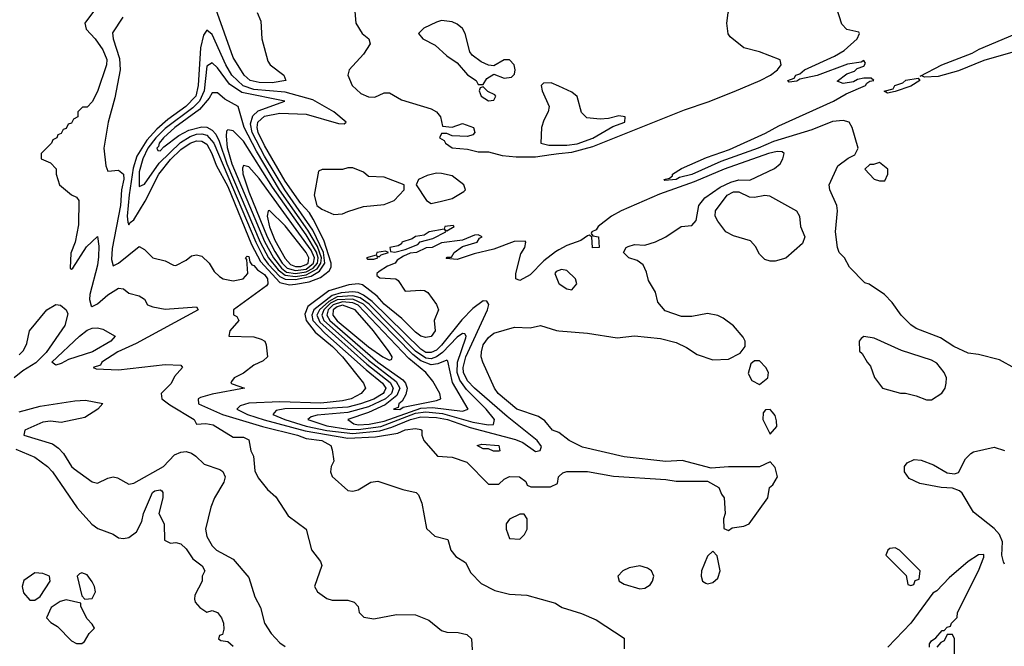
# Model space of a CAD drawing. Header units: inches. Extents: x 2671394 to 2765652, y 830470 to 955458.
# Tile 5 of 256: x 2687932 to 2691709, y 847321 to 849723. Entities that reach past the tile are written whole.
import ezdxf

# ---------------------------------------------------------------- set-up
doc = ezdxf.new("R2010")
doc.units = ezdxf.units.IN
doc.header["$MEASUREMENT"] = 0
doc.layers.add('C6884', color=7, linetype='Continuous')
doc.layers.add('C6894', color=7, linetype='Continuous')

msp = doc.modelspace()

# ---------------------------------------------------------------- linework, layer by layer
at = {"layer": 'C6884', "color": 2}
for points, elevation in [([(2688256.1, 849810), (2688182, 849710), (2688186.9, 849686.9), (2688221.1, 849650), (2688250, 849607.3), (2688265.5, 849570), (2688264.9, 849550), (2688230, 849448), (2688210, 849408), (2688190, 849388), (2688172.7, 849387.3), (2688154, 849370), (2688154, 849350), (2688138, 849342), (2688130, 849326), (2688118, 849322), (2688110, 849306), (2688098, 849302), (2688090, 849286), (2688078, 849282), (2688074, 849270), (2688058, 849262), (2688054, 849250), (2688014, 849210), (2688014, 849190), (2688050, 849174), (2688071.6, 849151.6), (2688072, 849130), (2688084.7, 849090), (2688130, 849052), (2688150, 849042), (2688158, 849030), (2688156.7, 848936.7), (2688143.7, 848870), (2688127.5, 848827.5), (2688124.7, 848770), (2688130, 848766), (2688135.3, 848770), (2688187.6, 848852.4), (2688230, 848891.3), (2688234.9, 848854.9), (2688233.8, 848813.8), (2688230, 848782), (2688200.4, 848670), (2688199.3, 848650), (2688206.2, 848626.2), (2688210, 848624), (2688230, 848633.4), (2688270, 848668.2), (2688310, 848694), (2688330, 848690.8), (2688350, 848674.8), (2688390, 848664.7), (2688410, 848651.3), (2688422, 848630), (2688442.5, 848622.5), (2688490, 848613), (2688610, 848622), (2688616, 848610), (2688378.2, 848481.8), (2688308, 848450), (2688246, 848410), (2688242, 848398), (2688214, 848390), (2688224.7, 848384.7), (2688310, 848380.7), (2688490, 848401.3), (2688550, 848398), (2688556, 848390), (2688524.9, 848355.1), (2688512.3, 848327.7), (2688474.8, 848290), (2688477.3, 848270), (2688507, 848247), (2688601, 848190), (2688610, 848172), (2688645.6, 848174.4), (2688674, 848170), (2688750, 848122), (2688790, 848122), (2688810, 848112), (2688818.8, 848070), (2688828, 848050), (2688833.8, 847993.8), (2688846.9, 847966.9), (2688881.7, 847921.7), (2688914.2, 847894.2), (2688961.1, 847821.1), (2689030.7, 847770), (2689050.9, 847690.9), (2689085.4, 847645.4), (2689091.1, 847631.1), (2689062, 847550), (2689074, 847530), (2689110, 847504.7), (2689130, 847498), (2689190, 847498), (2689214, 847490), (2689230, 847474), (2689234, 847450), (2689252, 847432), (2689290, 847426), (2689377.2, 847442.8), (2689450, 847442), (2689501.4, 847421.4), (2689550, 847381), (2689570, 847374.8), (2689614, 847374), (2689646.4, 847366.4), (2689664.7, 847350), (2689666.8, 847306.8)], 10), ([(2688842, 849750), (2688856.9, 849716.9), (2688861, 849650), (2688883.5, 849563.5), (2688892, 849550), (2688944.7, 849510), (2688952, 849490), (2688899.6, 849480.4), (2688850, 849482.2), (2688816, 849490), (2688792.3, 849510), (2688750, 849577.2), (2688684, 849764)], 14), ([(2689216, 849770), (2689221, 849710), (2689244.7, 849670), (2689271, 849650), (2689276, 849630), (2689251, 849590), (2689194.8, 849530), (2689190.7, 849510), (2689207.3, 849470), (2689239.9, 849439.9), (2689270, 849426.8), (2689293.6, 849426.4), (2689330, 849442), (2689350, 849442), (2689396, 849416), (2689510, 849380.7), (2689531, 849370), (2689546, 849350), (2689554, 849314), (2689590, 849311.3), (2689630, 849324.7), (2689672, 849310), (2689678, 849290), (2689670, 849282), (2689650, 849275.3), (2689590, 849278), (2689570, 849286), (2689550, 849286), (2689542, 849270), (2689559.8, 849259.8), (2689564.7, 849250), (2689590, 849231), (2689650, 849226.7), (2689690, 849215.8), (2689730, 849215.8), (2689782.6, 849202.6), (2689836.7, 849196.7), (2689910, 849196.8), (2689970, 849206.5), (2690000, 849209.9)], 18), ([(2688327.1, 849732.9), (2688287.7, 849672.3), (2688290.7, 849649.3), (2688314, 849574), (2688316.5, 849530), (2688296.5, 849423.5), (2688270.6, 849330), (2688254, 849230), (2688262, 849162), (2688270, 849142), (2688310, 849145.5), (2688330, 849130.7), (2688331.1, 849111.1), (2688321.5, 849070), (2688317.6, 849010), (2688285.7, 848845.7), (2688283.2, 848803.2), (2688290, 848778.8), (2688311, 848789), (2688390, 848854), (2688410, 848842), (2688442, 848810), (2688490, 848798), (2688522, 848782), (2688530, 848781), (2688570, 848801), (2688590, 848818), (2688610, 848821), (2688630, 848816), (2688658, 848790), (2688678, 848758), (2688698, 848738), (2688712, 848730), (2688750, 848722.4), (2688789, 848730), (2688807, 848750), (2688803.1, 848803.1), (2688798, 848810), (2688804, 848816), (2688810, 848814.8), (2688814.2, 848794.2), (2688822.5, 848782.5), (2688830, 848780.7), (2688843.7, 848763.7), (2688870, 848746), (2688881.8, 848730), (2688883.7, 848710), (2688877.8, 848702.2), (2688751.3, 848610), (2688752, 848592), (2688764.7, 848584.7), (2688772, 848570), (2688738, 848530), (2688734, 848510), (2688830, 848507.3), (2688858, 848498), (2688872, 848490), (2688876.9, 848476.9), (2688882, 848430), (2688865.4, 848414.6), (2688830, 848398), (2688790, 848368), (2688754, 848350), (2688743.6, 848336.4), (2688742, 848330), (2688746.4, 848326.4), (2688794, 848310), (2688670, 848287.6), (2688625.3, 848274.7), (2688616, 848270), (2688617.3, 848250), (2688709.4, 848209.5), (2688863.2, 848163.3), (2688997.3, 848130), (2689030, 848117.8), (2689091, 848110), (2689124.7, 848090), (2689130, 848074), (2689136, 848030), (2689126.8, 848010), (2689124, 847990), (2689130, 847972), (2689190, 847918), (2689210, 847916), (2689230, 847921), (2689278, 847950), (2689305.6, 847954.4), (2689401.4, 847921.4), (2689452, 847910), (2689461, 847901), (2689474.8, 847870), (2689492, 847772), (2689523.6, 847743.6), (2689574, 847730), (2689586, 847690), (2689604.9, 847664.9), (2689642, 847642), (2689662, 847602), (2689701.4, 847561.4), (2689754.4, 847534.4), (2689810, 847521), (2689876.9, 847516.9), (2689986.4, 847486.4), (2690000, 847477.7)], 14), ([(2690000, 849467.7), (2689970, 849481.2), (2689941, 849479), (2689932, 849470), (2689936, 849450), (2689962.8, 849390), (2689958.8, 849370), (2689942, 849338), (2689933.4, 849310), (2689931, 849250), (2689962, 849242), (2690000, 849241.6)], 22), ([(2690000, 848840.4), (2689986.9, 848833.1), (2689941.6, 848798.4), (2689890, 848745.1), (2689850, 848722.7), (2689835.3, 848730), (2689835.1, 848750), (2689854.2, 848825.8), (2689869, 848850), (2689873.2, 848870), (2689870, 848874), (2689827.9, 848872.1), (2689750, 848842.7), (2689674.4, 848825.6), (2689610, 848804), (2689567.3, 848807.3), (2689572, 848812), (2689588, 848812), (2689598, 848830), (2689630, 848854), (2689686, 848870), (2689695.3, 848884.7), (2689706, 848890), (2689690, 848898), (2689676.4, 848896.4), (2689630, 848878), (2689550, 848868), (2689514, 848850), (2689491.3, 848848.7), (2689454, 848830), (2689430, 848828), (2689403.6, 848816.4), (2689379.6, 848800.4), (2689372, 848790), (2689342, 848778), (2689310, 848758), (2689302, 848750), (2689302, 848742), (2689312.7, 848732.7), (2689374, 848730), (2689383.6, 848723.6), (2689410, 848682), (2689470, 848686), (2689484.7, 848684.7), (2689496.9, 848676.9), (2689530.9, 848630.9), (2689538, 848610), (2689522, 848570), (2689524.7, 848530), (2689510, 848509), (2689490, 848505.2), (2689470.7, 848509.3), (2689450, 848524.5), (2689397, 848577), (2689330, 848632), (2689303, 848663), (2689246.9, 848706.9), (2689229.8, 848709.7), (2689194, 848706), (2689117, 848683), (2689036.4, 848623.6), (2689025.8, 848594.2), (2689030.8, 848570), (2689065, 848525), (2689132, 848470), (2689170.2, 848430), (2689251, 848330), (2689258, 848310), (2689241, 848290), (2689202.8, 848270), (2689170, 848262.2), (2689086.5, 848253.5), (2688930, 848257.4), (2688810, 848252.4), (2688776.7, 848243.3), (2688764, 848230), (2688806, 848210), (2688869.1, 848189.1), (2689026.6, 848146.6), (2689190, 848119.1), (2689296.5, 848123.5), (2689382, 848138), (2689410.3, 848150.3), (2689450, 848156), (2689470, 848152), (2689474, 848150), (2689474, 848130), (2689482, 848110), (2689534, 848050), (2689590, 848046), (2689646.8, 848026.8), (2689730, 847942), (2689770, 847942), (2689790, 847962), (2689810, 847972), (2689848.9, 847971.1), (2689872.7, 847952.7), (2689878, 847938), (2689892.7, 847932.7), (2689968.4, 847931.6), (2689994.6, 847945.4), (2689998, 847970), (2690000, 847971.9)], 18), ([(2690000, 848761.6), (2689990, 848758), (2689984.7, 848750), (2690000, 848711.7)], 22), ([(2687930, 848438), (2687945.6, 848454.4), (2687958.9, 848481.1), (2687969.6, 848530.4), (2688036, 848610), (2688070, 848630.5), (2688087.9, 848627.9), (2688110, 848610.8), (2688115.6, 848595.6), (2688104.4, 848550), (2688033.4, 848446.6), (2687993, 848407), (2687943, 848377), (2687910.8, 848350)], 6), ([(2690000.1, 848140.2), (2689975.3, 848150), (2689945.6, 848185.6), (2689921.2, 848201.2), (2689839, 848230), (2689766.6, 848290), (2689753.2, 848310), (2689708, 848410), (2689702, 848430), (2689702.7, 848450), (2689710, 848476), (2689730, 848504.7), (2689750, 848521), (2689830, 848544.7), (2689890, 848542), (2689930, 848551), (2689991.1, 848531.1), (2690000, 848530.4)], 18), ([(2687930, 848220.3), (2688010, 848241.3), (2688142.4, 848262.4), (2688183.8, 848263.8), (2688250, 848251), (2688231.3, 848230), (2688181.7, 848198.3), (2688090, 848179.3), (2688050, 848183.7), (2688019.9, 848180.1), (2687951, 848150), (2687947.3, 848130), (2688057.1, 848097.1), (2688080.9, 848080.9), (2688099.9, 848059.9), (2688130, 848010.6), (2688140.6, 848000.6), (2688210, 847951.3), (2688230, 847946), (2688270, 847966), (2688290, 847970.8), (2688306.4, 847966.4), (2688350, 847942), (2688370, 847946.8), (2688482.7, 848010), (2688525.1, 848054.9), (2688550, 848065.3), (2688570, 848067), (2688590, 848061.3), (2688607.7, 848050), (2688638.7, 848018.7), (2688698.8, 847998.8), (2688710.8, 847990.8), (2688719.1, 847970), (2688714.9, 847950), (2688678.8, 847890), (2688665.2, 847854.8), (2688644, 847770), (2688650, 847742), (2688670, 847706), (2688686, 847690), (2688750, 847654.8), (2688810, 847584.7), (2688834, 847510), (2688854.8, 847470), (2688871, 847410), (2688896, 847370), (2688930, 847334), (2688950, 847320.5)], 6), ([(2687916.4, 848076.4), (2687990, 848045.5), (2688038.8, 848010), (2688057.3, 847990), (2688151.9, 847851.9), (2688208.5, 847788.5), (2688231.9, 847771.9), (2688290, 847750.4), (2688310, 847737.1), (2688330, 847734.4), (2688350, 847738), (2688380.1, 847759.9), (2688400.1, 847799.9), (2688407, 847830), (2688441.2, 847910), (2688450, 847917.3), (2688470, 847921), (2688476.3, 847916.3), (2688481, 847910), (2688481, 847890), (2688464.7, 847830), (2688486, 847790), (2688487.5, 847727.5), (2688510, 847716), (2688530, 847718.8), (2688550, 847714), (2688570, 847694.8), (2688596.3, 847656.3), (2688631, 847630), (2688642, 847610), (2688632, 847590), (2688632, 847570), (2688603.5, 847516.5), (2688602, 847502), (2688604.7, 847490), (2688622, 847470), (2688650, 847452), (2688670, 847458), (2688690, 847450.8), (2688706, 847430), (2688713.4, 847410), (2688714, 847386), (2688710, 847366), (2688698, 847362), (2688694, 847350), (2688703.6, 847343.6), (2688730, 847338.8), (2688750, 847321)], 2)]:
    msp.add_lwpolyline(points, dxfattribs=dict(at, elevation=elevation))
for points, elevation in [([(2689550, 849719.3), (2689530, 849712.7), (2689482, 849690), (2689462, 849670), (2689478, 849650), (2689525.2, 849625.2), (2689570, 849584.7), (2689610, 849558), (2689650, 849511), (2689682, 849490), (2689690, 849474), (2689710, 849474), (2689723.1, 849496.9), (2689750, 849514), (2689790, 849498), (2689818, 849502), (2689830, 849514), (2689832.7, 849530), (2689829, 849550), (2689810, 849569), (2689790, 849569), (2689750, 849546), (2689730, 849548), (2689701.2, 849561.2), (2689667.3, 849587.3), (2689658.9, 849598.9), (2689640.9, 849670), (2689630, 849689), (2689610, 849706), (2689590, 849715.1)], 22), ([(2688650, 849682.7), (2688637, 849663), (2688625.4, 849614.6), (2688616.6, 849470), (2688607.2, 849430), (2688568.9, 849390), (2688500, 849340), (2688457.2, 849302.8), (2688418.6, 849261.4), (2688380.9, 849199.1), (2688366.9, 849153.1), (2688351.1, 849051.1), (2688343.9, 848970), (2688346.3, 848946.3), (2688350, 848936), (2688354.9, 848945.1), (2688370, 848955.5), (2688412.8, 849027.2), (2688465.4, 849130), (2688510, 849187.1), (2688550, 849225.4), (2688586, 849250), (2688610, 849257.8), (2688630, 849257.7), (2688650, 849245.7), (2688669.1, 849210), (2688684.9, 849164.9), (2688730, 849084), (2688821.3, 848861.3), (2688855.6, 848795.6), (2688930, 848715.7), (2688965.9, 848705.9), (2688990, 848709.1), (2689042.1, 848717.9), (2689085.2, 848734.8), (2689119.3, 848760.7), (2689126.3, 848773.7), (2689126.5, 848790), (2689098.1, 848878.1), (2689057.7, 848957.7), (2689043, 848983), (2689010, 849018.3), (2688950, 849103.9), (2688870, 849240.4), (2688845.8, 849290), (2688842, 849310), (2688845, 849330), (2688870, 849353.2), (2688930, 849364.7), (2689030, 849360.6), (2689155.1, 849324.9), (2689176.6, 849323.4), (2689184, 849330), (2689136.2, 849370), (2689056, 849416), (2688950, 849444.7), (2688830, 849455.2), (2688788.7, 849468.7), (2688745.8, 849510), (2688722.3, 849550), (2688670, 849666.6)], 18), ([(2688670, 849558), (2688650, 849544), (2688638.9, 849450), (2688620.7, 849410), (2688595.3, 849384.7), (2688490, 849306.2), (2688453.9, 849270), (2688423.6, 849230), (2688404.5, 849190), (2688390, 849139.3), (2688390, 849082.8), (2688410, 849092.2), (2688466.6, 849173.4), (2688548, 849252), (2688585, 849275), (2688610, 849283.8), (2688630, 849285.8), (2688650, 849280.1), (2688676.2, 849250), (2688836.9, 848870), (2688868.5, 848808.5), (2688885.1, 848785.1), (2688930, 848738.7), (2688950, 848728.6), (2688990, 848726.7), (2689050, 848739.2), (2689081.2, 848758.8), (2689101.8, 848790), (2689097.1, 848830), (2689056.1, 848916.1), (2688948, 849070), (2688870, 849199.8), (2688823.4, 849290), (2688816.5, 849323.5), (2688825.9, 849354.1), (2688846.8, 849373.2), (2688949, 849410), (2688783.6, 849443.6), (2688736, 849476), (2688690, 849538.4)], 22), ([(2689710, 849466), (2689698, 849462), (2689694, 849450), (2689702, 849430), (2689730, 849412), (2689750, 849414), (2689758, 849430), (2689754.6, 849434.6), (2689728, 849448)], 22), ([(2688690, 849442), (2688670, 849442), (2688658.6, 849421.4), (2688621.2, 849378.8), (2688526.4, 849310), (2688483.5, 849270), (2688466.7, 849250), (2688463.6, 849236.4), (2688457.1, 849230), (2688461.1, 849221.1), (2688470, 849219.5), (2688484.6, 849235.4), (2688541.6, 849278.3), (2688580.7, 849299.3), (2688630, 849312.2), (2688650, 849310.2), (2688670, 849299.7), (2688683.5, 849283.5), (2688696.5, 849256.5), (2688725.6, 849170), (2688854, 848870), (2688886.4, 848810), (2688923.5, 848763.5), (2688950, 848743.1), (2688990, 848738.8), (2689030, 848745.2), (2689072.1, 848767.9), (2689086.4, 848790), (2689088.7, 848810), (2689073.6, 848853.6), (2689036.6, 848916.6), (2688928.4, 849070), (2688839.4, 849219.4), (2688792.5, 849310), (2688769.5, 849389.5), (2688718.6, 849418.6)], 26), ([(2688730, 849301.2), (2688725.1, 849294.9), (2688723.8, 849276.2), (2688727.2, 849232.8), (2688745.1, 849170), (2688870, 848873), (2688905.3, 848810), (2688936, 848770), (2688955.6, 848755.6), (2688990, 848749.8), (2689030, 848756.2), (2689057.9, 848770), (2689073.7, 848790), (2689076.4, 848810), (2689070, 848832), (2689030, 848898.4), (2688901, 849081), (2688790, 849257.4), (2688750, 849296.2)], 30), ([(2688790, 849164), (2688786.1, 849153.9), (2688788.1, 849131.9), (2688810, 849063.1), (2688880.8, 848890), (2688910, 848833.7), (2688938.8, 848790), (2688958, 848770), (2688990, 848761.7), (2689030, 848766.9), (2689058.9, 848790), (2689062, 848810), (2689050, 848839.1), (2688850, 849114.3), (2688810, 849158.4)], 34), ([(2689210, 849155.3), (2689190, 849155.3), (2689170, 849149), (2689092, 849148), (2689078, 849142), (2689061, 849050), (2689071.3, 849010), (2689090, 848996), (2689136, 848976), (2689170, 848978.8), (2689190, 848987.3), (2689250, 849007.3), (2689330, 849014.8), (2689368, 849030), (2689406, 849070), (2689406, 849090), (2689330, 849119), (2689270, 849122), (2689250, 849138)], 18), ([(2689530, 849134), (2689494.4, 849125.6), (2689462, 849110), (2689452, 849090), (2689492, 849030), (2689510, 849018), (2689550, 849027.3), (2689590, 849037.3), (2689635.5, 849064.5), (2689642, 849070), (2689635.3, 849090), (2689590, 849124), (2689550, 849133.2)], 18), ([(2688890, 848992), (2688884.7, 848990), (2688881.3, 848970), (2688890, 848928.2), (2688910, 848877.6), (2688950, 848807.3), (2688970, 848784.1), (2688990, 848777), (2689010, 848777.3), (2689030, 848784.1), (2689038.1, 848790), (2689041, 848810), (2689030, 848830.9), (2688950, 848932.6)], 38), ([(2689594, 848934), (2689562, 848930), (2689559.6, 848920.4), (2689502, 848910), (2689482.8, 848897.2), (2689450, 848891.8), (2689437.3, 848882.7), (2689398, 848870), (2689396, 848864), (2689383.5, 848856.5), (2689352, 848850), (2689354, 848834), (2689370, 848832), (2689410, 848842), (2689459, 848861), (2689468.4, 848871.6), (2689516.4, 848883.6), (2689566, 848910), (2689562, 848918), (2689570, 848914), (2689598, 848930)], 18), ([(2689335.3, 848835.3), (2689302, 848830), (2689299.6, 848820.4), (2689262, 848810), (2689265.4, 848805.4), (2689290, 848804.7), (2689306, 848810), (2689302, 848818), (2689310, 848814), (2689318, 848822), (2689346, 848830)], 18), ([(2689210, 848679.9), (2689164.8, 848675.2), (2689130, 848665.6), (2689060.4, 848610), (2689052.5, 848590), (2689056.4, 848570), (2689101.8, 848521.8), (2689260.3, 848380.3), (2689323.5, 848330), (2689335.8, 848310), (2689330, 848296.9), (2689325.8, 848290), (2689290, 848268.8), (2689239.5, 848250), (2689190, 848238), (2689110, 848232.1), (2688948.3, 848231.7), (2688915.8, 848224.2), (2688903, 848210), (2688948.4, 848190), (2689030, 848165.3), (2689110, 848148), (2689210, 848136.5), (2689312.7, 848147.3), (2689358.9, 848161.1), (2689430.7, 848190.7), (2689470, 848200.9), (2689530, 848197.5), (2689572.2, 848190), (2689659.1, 848159.1), (2689833.3, 848113.3), (2689862, 848102), (2689910, 848068), (2689928.7, 848071.3), (2689933.6, 848086.4), (2689916, 848110), (2689801.3, 848201.3), (2689676.1, 848310), (2689650, 848338.5), (2689634.6, 848370), (2689632.2, 848390), (2689643.4, 848430), (2689726.3, 848610), (2689731.3, 848631.3), (2689724, 848644), (2689710, 848644.5), (2689670, 848615.4), (2689628.1, 848571.9), (2689550, 848474.8), (2689530, 848456.5), (2689510, 848446.7), (2689490, 848447.6), (2689470, 848459.9), (2689283.2, 848643.2), (2689250, 848667.2), (2689230, 848676.7)], 22), ([(2689210, 848664.2), (2689150, 848660.1), (2689116.9, 848643.1), (2689081.5, 848610), (2689072, 848590), (2689083.1, 848563.1), (2689262.8, 848402.8), (2689352.2, 848332.2), (2689364.8, 848310), (2689357.7, 848290), (2689334.3, 848270), (2689270, 848239.4), (2689190, 848217.4), (2689072.8, 848207.2), (2689050, 848200.7), (2689036.3, 848190), (2689110, 848166), (2689190, 848153.5), (2689230, 848152.3), (2689316.4, 848163.6), (2689450, 848214.2), (2689490, 848219.9), (2689553.1, 848213.1), (2689670, 848180.1), (2689730, 848169.4), (2689749.4, 848170.6), (2689753.3, 848190), (2689721, 848230), (2689644.9, 848304.9), (2689620.6, 848340.6), (2689609.9, 848369.9), (2689611.6, 848410), (2689643.2, 848503.2), (2689644.5, 848510), (2689638.6, 848518.6), (2689630, 848520.5), (2689610, 848505.7), (2689553.5, 848446.5), (2689530.1, 848429.9), (2689510, 848423.1), (2689490, 848425.4), (2689450, 848451.7), (2689271.9, 848631.8), (2689237, 848657)], 26), ([(2689210, 848651.5), (2689150, 848649.1), (2689124.2, 848635.8), (2689098.7, 848610), (2689090.6, 848590), (2689098, 848570), (2689270, 848418), (2689375.5, 848335.5), (2689390.1, 848310), (2689378.3, 848281.7), (2689333.1, 848246.9), (2689270, 848216.7), (2689190.7, 848190), (2689213.7, 848173.7), (2689230.3, 848170.3), (2689272.6, 848172.6), (2689330, 848183.8), (2689470, 848234.2), (2689515.7, 848235.7), (2689630, 848222.8), (2689652, 848230), (2689591.9, 848331.9), (2689574.2, 848414.2), (2689570, 848417.6), (2689536, 848404), (2689510, 848399.9), (2689470, 848414.6), (2689439.1, 848439.1), (2689250, 848632.5)], 30), ([(2689170, 848641), (2689134.2, 848630), (2689114.9, 848610), (2689109.2, 848590), (2689120.7, 848570), (2689306, 848410), (2689401.7, 848341.7), (2689411.3, 848330), (2689418.4, 848310), (2689413.4, 848286.6), (2689398.9, 848261.1), (2689385.7, 848250), (2689383.5, 848236.5), (2689364.9, 848230), (2689390, 848228.8), (2689402, 848238), (2689530, 848263.2), (2689546.6, 848270), (2689542.9, 848290), (2689516.6, 848336.6), (2689489.6, 848370), (2689424.4, 848424.4), (2689230, 848628.6), (2689210, 848637)], 34), ([(2689170, 848627.9), (2689150, 848622.5), (2689133.9, 848610), (2689132.9, 848590), (2689150, 848568.8), (2689270, 848468.6), (2689324.4, 848430), (2689350, 848417.3), (2689358.9, 848421.1), (2689360.9, 848430), (2689349.4, 848450), (2689288.2, 848530), (2689218.7, 848610)], 38), ([(2688070, 848399), (2688055.3, 848410), (2688160.7, 848510), (2688190, 848532.2), (2688210, 848540.5), (2688230, 848542), (2688250, 848536.3), (2688298, 848510), (2688281, 848490), (2688210.2, 848449.8), (2688119.3, 848420.7), (2688090, 848404.5)], 6), ([(2689749, 848069), (2689730, 848078), (2689710, 848078), (2689686, 848090), (2689704, 848096), (2689770, 848090.3), (2689774, 848070), (2689770, 848069)], 18), ([(2689850, 847828), (2689810, 847808), (2689798, 847790), (2689798, 847770), (2689810, 847734), (2689850, 847732), (2689868, 847750), (2689878, 847770), (2689878, 847810), (2689867.3, 847827.3)], 18), ([(2687990, 847602), (2687947.3, 847572.7), (2687941, 847550), (2687946.4, 847526.4), (2687970, 847498), (2687990, 847498), (2688010, 847512), (2688048, 847570), (2688046, 847590), (2688020.4, 847600.4)], 2), ([(2688170, 847602), (2688161, 847599), (2688152, 847590), (2688170, 847514), (2688182, 847502), (2688210, 847504.7), (2688222, 847530), (2688219, 847550), (2688210, 847568), (2688190, 847595.3)], 2), ([(2688110, 847499), (2688087.1, 847492.9), (2688052, 847470), (2688034, 847430), (2688051.6, 847411.6), (2688076.9, 847396.9), (2688130, 847342), (2688150, 847332), (2688170, 847332), (2688180.4, 847339.6), (2688198, 847370), (2688218, 847390), (2688210, 847406), (2688190, 847426), (2688166, 847474), (2688166, 847486)], 2)]:
    msp.add_lwpolyline(points, close=True, dxfattribs=dict(at, elevation=elevation))
at = {"layer": 'C6894', "color": 2}
for points, elevation in [([(2690000, 849209.9), (2690050, 849215.5), (2690130, 849236.3), (2690482.4, 849377.6), (2690572.7, 849407.3), (2690671.9, 849448.1), (2690771.8, 849490), (2690811.6, 849510), (2690838, 849530), (2690853.2, 849550), (2690848.9, 849568.9), (2690770, 849599), (2690710, 849615.3), (2690656.4, 849656.4), (2690648.9, 849668.9), (2690644, 849710), (2690649, 849749), (2690689, 849850), (2690693.2, 849890), (2690696, 849950), (2690689.2, 849990), (2690684.9, 850000)], 18), ([(2691750, 848385.2), (2691690, 848419), (2691610, 848439), (2691570, 848444), (2691515.3, 848470), (2691463.3, 848503.3), (2691370, 848539.3), (2691350, 848552.7), (2691312.7, 848590), (2691278.6, 848638.6), (2691249.2, 848669.2), (2691190, 848708.7), (2691173.6, 848713.6), (2691114.6, 848774.6), (2691095.3, 848810), (2691075.3, 848830), (2691069.1, 848849.1), (2691060.9, 848910), (2691069.4, 848990), (2691066, 849010), (2691039.3, 849070), (2691037.2, 849090), (2691070, 849162), (2691110, 849192), (2691135.3, 849204.7), (2691148, 849230), (2691125.2, 849310), (2691114, 849330), (2691090, 849336.9), (2691050, 849332.2), (2690970, 849300.9), (2690823.7, 849256.3), (2690764.9, 849230), (2690621.1, 849178.9), (2690510, 849129), (2690462.6, 849117.4), (2690449.8, 849109.8), (2690406.3, 849106.3), (2690402, 849110), (2690424.1, 849115.9), (2690436, 849124), (2690436, 849130), (2690470, 849152), (2690566.1, 849193.9), (2690654.3, 849225.7), (2690792.4, 849287.6), (2690843.9, 849316.1), (2691053.2, 849410), (2691102, 849438), (2691176, 849470), (2691180.7, 849479.3), (2691193.4, 849486.6), (2691208, 849490), (2691198, 849498), (2691170, 849499), (2691146, 849494), (2691130, 849484), (2691090, 849478), (2691067.3, 849487.3), (2691105.2, 849514.8), (2691134, 849526), (2691144, 849536), (2691170, 849544.7), (2691176.4, 849556.4), (2691170, 849566), (2691159.8, 849560.2), (2691107.7, 849552.3), (2690990.7, 849509.3), (2690924.7, 849495.3), (2690913.2, 849486.8), (2690883.1, 849483.1), (2690878, 849490), (2690902, 849498), (2690909, 849510), (2690924.5, 849515.5), (2690942, 849530), (2691057.6, 849582.4), (2691094.9, 849605.1), (2691144, 849650), (2691153.2, 849670), (2691150, 849675.3), (2691105.2, 849685.2), (2691085.6, 849705.6), (2691065.2, 849770)], 14), ([(2691742, 849598), (2691630, 849566.6), (2691533, 849527), (2691455.1, 849504.9), (2691402.7, 849502.7), (2691392, 849508), (2691386, 849506), (2691469.3, 849550), (2691585.5, 849594.5), (2691612.7, 849610), (2691910, 849735.3)], 10), ([(2690000, 849241.6), (2690030, 849241.4), (2690070, 849246.3), (2690130, 849268.5), (2690206.3, 849313.7), (2690252.7, 849330), (2690254, 849350), (2690230, 849354), (2690190, 849344), (2690158, 849342), (2690107, 849347), (2690086.6, 849366.6), (2690070, 849428.7), (2690050, 849445.2), (2690000, 849467.7)], 22), ([(2690000, 848530.4), (2690110, 848521), (2690223.5, 848503.5), (2690290, 848510.8), (2690390, 848501), (2690450, 848486), (2690490, 848466), (2690530, 848438.8), (2690590, 848418.8), (2690650, 848421), (2690696, 848444), (2690714, 848470), (2690714, 848490), (2690706.3, 848506.3), (2690669.4, 848549.4), (2690630, 848579), (2690609.3, 848589.3), (2690570, 848597.2), (2690510, 848585.2), (2690470, 848585.2), (2690407.2, 848607.2), (2690380.1, 848640.1), (2690370, 848678), (2690343.7, 848723.7), (2690335.5, 848755.5), (2690322.7, 848782.7), (2690300.2, 848800.2), (2690268, 848810), (2690248, 848830), (2690258, 848850), (2690266.3, 848853.7), (2690290, 848861), (2690330, 848858), (2690370, 848871), (2690410, 848890.8), (2690468.7, 848930), (2690510, 848934), (2690527.2, 848952.8), (2690536.3, 849010), (2690560.3, 849039.7), (2690619.1, 849080.9), (2690659.4, 849100.6), (2690690, 849109.2), (2690732.3, 849107.8), (2690827.2, 849152.8), (2690849, 849170), (2690859, 849190), (2690864, 849210), (2690856.6, 849216.6), (2690837.4, 849217.4), (2690804, 849210), (2690634.4, 849150), (2690518.9, 849101.1), (2690386.3, 849053.7), (2690239.3, 848990), (2690202.4, 848970), (2690151, 848930), (2690142.8, 848917.2), (2690126, 848910), (2690123.6, 848903.6), (2690130, 848894), (2690152, 848890), (2690154, 848850), (2690128.9, 848848.9), (2690126, 848890), (2690116.4, 848896.4), (2690110, 848894), (2690084, 848876), (2690030, 848857.2), (2690000, 848840.4)], 18), ([(2690000, 848711.7), (2690000.7, 848710), (2690030, 848690.7), (2690050, 848687.7), (2690069.2, 848710), (2690063.7, 848730), (2690030, 848760.9), (2690010, 848765.2), (2690000, 848761.6)], 22), ([(2690000, 847971.9), (2690014.6, 847985.4), (2690030, 847990.4), (2690110, 847990.4), (2690210, 847972.7), (2690410, 847960.5), (2690450, 847954), (2690570, 847954), (2690614, 847930), (2690623.6, 847903.6), (2690634, 847890), (2690638, 847830), (2690631.3, 847810), (2690632.7, 847772.7), (2690650, 847764.7), (2690664.7, 847775.3), (2690710, 847781), (2690730, 847791), (2690802, 847890), (2690808, 847930), (2690820.4, 847939.6), (2690838, 847970), (2690830, 848006), (2690810, 848028), (2690770, 848008.7), (2690650, 848009.3), (2690584.1, 848004.1), (2690472.5, 848032.5), (2690410, 848029.5), (2690250, 848047.6), (2690090, 848084.7), (2690039.3, 848110), (2690000.1, 848140.2)], 18), ([(2691710, 847635.3), (2691705.1, 847645.1), (2691699.7, 847670), (2691701.8, 847721.8), (2691690, 847749.6), (2691670, 847772.7), (2691590, 847835.3), (2691547.3, 847907.3), (2691537.2, 847917.2), (2691510, 847927), (2691466, 847930), (2691384.8, 847944.8), (2691343.6, 847963.6), (2691326, 847990), (2691326, 848010), (2691336.2, 848023.8), (2691363.3, 848036.7), (2691390, 848034.9), (2691436.5, 848016.5), (2691490, 847986), (2691518, 847982), (2691532.7, 847987.3), (2691560.2, 848039.8), (2691580.2, 848059.8), (2691590, 848066), (2691670, 848084.7), (2691710, 848071)], 14), ([(2691422, 847318), (2691422, 847330), (2691430, 847342), (2691446.6, 847353.4), (2691470, 847382), (2691478, 847382), (2691490, 847394), (2691502, 847398), (2691506, 847410), (2691528.4, 847431.6), (2691529, 847450), (2691609.6, 847610), (2691630, 847662), (2691630, 847673.2), (2691610, 847672), (2691570, 847645.6), (2691496.5, 847583.5), (2691450, 847534), (2691434.9, 847525.1), (2691350.3, 847410), (2691262.2, 847317.8)], 18), ([(2690000, 847477.7), (2690012, 847470), (2690087.1, 847447.1), (2690142.8, 847422.8), (2690250, 847352), (2690250.9, 847310.9)], 14), ([(2691518, 847270), (2691518, 847350), (2691510, 847366), (2691490, 847366), (2691478, 847342), (2691464.7, 847335.3), (2691450, 847318)], 18)]:
    msp.add_lwpolyline(points, dxfattribs=dict(at, elevation=elevation))
for points, elevation in [([(2691261.2, 849441.2), (2691248.4, 849448.4), (2691282, 849458), (2691289.2, 849470), (2691319.7, 849480.3), (2691330.4, 849490.4), (2691378.8, 849498.8), (2691384.7, 849490), (2691350, 849467.3), (2691290, 849447)], 10), ([(2691230, 849175.3), (2691207.3, 849167.3), (2691192.7, 849167.3), (2691174, 849150), (2691210, 849112), (2691230, 849104.7), (2691250, 849104.7), (2691262, 849130), (2691262, 849150)], 14), ([(2690750, 849042), (2690790, 849050.5), (2690807.9, 849047.9), (2690911, 848990), (2690922.8, 848970), (2690927.3, 848930), (2690943, 848890), (2690934.6, 848865.4), (2690870, 848809.2), (2690830, 848797.2), (2690810, 848797.2), (2690790, 848804), (2690770, 848824), (2690753.8, 848853.8), (2690735.1, 848875.1), (2690670, 848894), (2690640.9, 848910), (2690609.6, 848950), (2690599.5, 848970), (2690600.7, 848990), (2690645.1, 849050), (2690670, 849063.1), (2690690, 849063.1), (2690730, 849043.7)], 14), ([(2691170, 848508), (2691159.6, 848500.4), (2691152, 848490), (2691152.7, 848452.7), (2691163.6, 848443.6), (2691182, 848410), (2691195.3, 848395.3), (2691211.1, 848351.1), (2691242, 848310), (2691310, 848291.3), (2691330, 848291.3), (2691370, 848281), (2691410, 848266), (2691430, 848266), (2691469.4, 848290.6), (2691481.2, 848310), (2691486, 848330), (2691486.6, 848350), (2691478, 848370), (2691450, 848406), (2691430, 848418), (2691314.8, 848454.8), (2691210, 848502)], 18), ([(2690770, 848415.3), (2690750, 848415.3), (2690736.9, 848403.1), (2690726.4, 848366.4), (2690739.8, 848339.8), (2690770, 848324.7), (2690802, 848350), (2690804, 848370), (2690794, 848390)], 18), ([(2690810, 848228), (2690792.7, 848227.3), (2690783.6, 848216.4), (2690782, 848190), (2690810, 848134), (2690836.4, 848163.6), (2690835.3, 848184.7), (2690830, 848206), (2690819, 848219)], 18), ([(2690590, 847686), (2690570, 847666), (2690546.8, 847610), (2690546, 847590), (2690551.1, 847571.1), (2690563.5, 847563.5), (2690570, 847561), (2690590, 847566), (2690610, 847582), (2690619, 847610), (2690607.3, 847667.3)], 18), ([(2691290, 847698), (2691270, 847695.3), (2691262, 847690), (2691254, 847670), (2691332.7, 847592.7), (2691338, 847558), (2691350, 847554), (2691362, 847558), (2691367.3, 847572.7), (2691382, 847578), (2691386, 847610), (2691306, 847690)], 18), ([(2690310, 847629), (2690270, 847621.2), (2690244.7, 847610), (2690226, 847590), (2690231.3, 847570), (2690250, 847558.8), (2690310, 847540.7), (2690330, 847544), (2690350, 847556), (2690359.3, 847570), (2690364, 847590), (2690355.3, 847610), (2690340.2, 847620.2)], 18)]:
    msp.add_lwpolyline(points, close=True, dxfattribs=dict(at, elevation=elevation))

doc.saveas('drawing.dxf')
